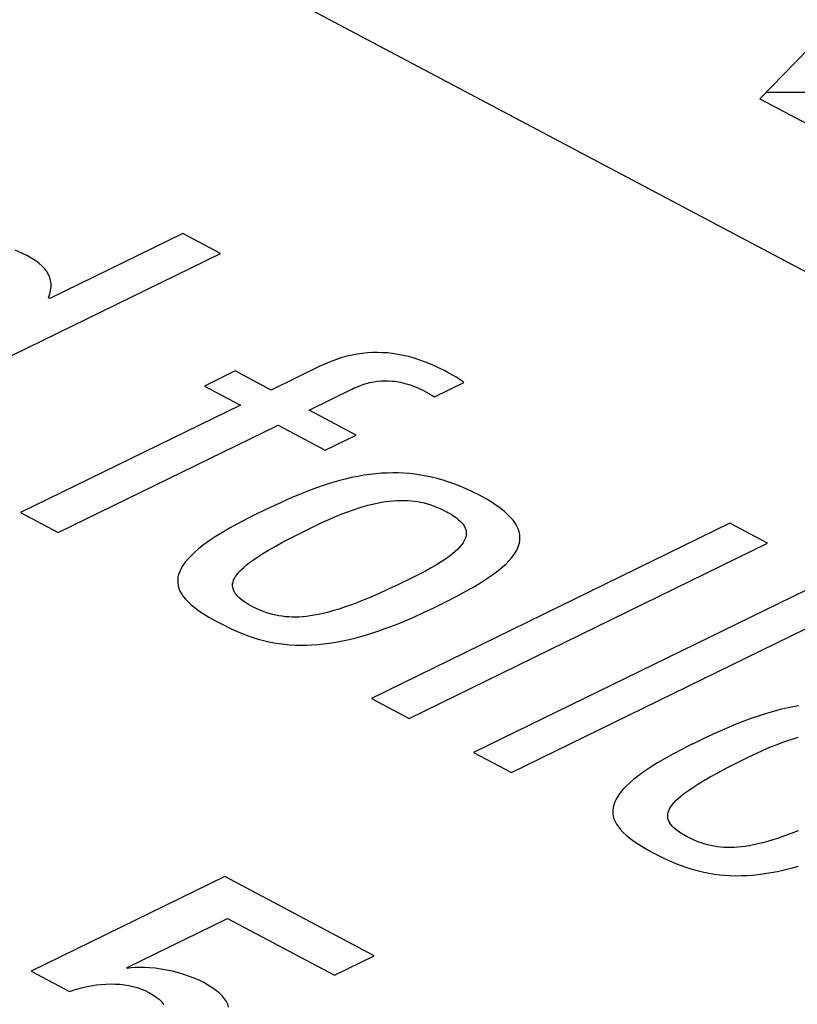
# Model space of a CAD drawing. Extents: x -840 to -217, y -121 to 557.
# Tile 116 of 145: x -356.31 to -353.67, y 490.59 to 493.92. Entities that reach past the tile are written whole.
import ezdxf

# ---------------------------------------------------------------- set-up
doc = ezdxf.new("R2010")
doc.units = 0
doc.header["$LTSCALE"] = 23.1
doc.layers.add('R912005577_AM_0', color=7, linetype='CONTINUOUS')

msp = doc.modelspace()

# ---------------------------------------------------------------- linework, layer by layer
at = {"layer": 'R912005577_AM_0', "color": 7}
for p, q in [((-369.3777, 501.394), (-333.9593, 482.6441)), ((-352.6424, 494.8416), (-353.8011, 493.65)), ((-353.7787, 493.6731), (-352.4645, 493.6706)), ((-353.8011, 493.65), (-353.18, 493.3213)), ((-355.7534, 493.1947), (-356.2035, 492.9749)), ((-355.6255, 493.1269), (-355.7534, 493.1947)), ((-356.2996, 493.1295), (-356.3201, 493.1388)), ((-356.8381, 492.5348), (-355.6255, 493.1269)), ((-356.2789, 493.1191), (-356.2996, 493.1295)), ((-356.2638, 493.1106), (-356.2789, 493.1191)), ((-356.2505, 493.1019), (-356.2638, 493.1106)), ((-356.2389, 493.0932), (-356.2505, 493.1019)), ((-356.2289, 493.0842), (-356.2389, 493.0932)), ((-356.2203, 493.0751), (-356.2289, 493.0842)), ((-356.2132, 493.0657), (-356.2203, 493.0751)), ((-356.2076, 493.0561), (-356.2132, 493.0657)), ((-356.2033, 493.0462), (-356.2076, 493.0561)), ((-356.2004, 493.036), (-356.2033, 493.0462)), ((-356.2005, 493.0025), (-356.199, 493.0142)), ((-356.199, 493.0253), (-356.2004, 493.036)), ((-356.199, 493.0142), (-356.199, 493.0253)), ((-356.2082, 492.9774), (-356.2035, 492.9902)), ((-356.2035, 492.9749), (-356.2082, 492.9774)), ((-356.2035, 492.9902), (-356.2005, 493.0025)), ((-355.2154, 492.7749), (-355.2334, 492.7691)), ((-355.1976, 492.7797), (-355.2154, 492.7749)), ((-355.1801, 492.7838), (-355.1976, 492.7797)), ((-355.1628, 492.787), (-355.1801, 492.7838)), ((-355.1457, 492.7894), (-355.1628, 492.787)), ((-355.1287, 492.7911), (-355.1457, 492.7894)), ((-355.1117, 492.792), (-355.1287, 492.7911)), ((-355.0948, 492.7923), (-355.1117, 492.792)), ((-355.0778, 492.7918), (-355.0948, 492.7923)), ((-355.0607, 492.7907), (-355.0778, 492.7918)), ((-355.0434, 492.7888), (-355.0607, 492.7907)), ((-355.0258, 492.7861), (-355.0434, 492.7888)), ((-355.008, 492.7827), (-355.0258, 492.7861)), ((-354.9897, 492.7784), (-355.008, 492.7827)), ((-354.971, 492.7732), (-354.9897, 492.7784)), ((-354.9518, 492.767), (-354.971, 492.7732)), ((-355.2896, 492.7458), (-355.4541, 492.6654)), ((-355.2704, 492.7546), (-355.2896, 492.7458)), ((-355.2517, 492.7624), (-355.2704, 492.7546)), ((-355.2334, 492.7691), (-355.2517, 492.7624)), ((-354.9321, 492.7598), (-354.9518, 492.767)), ((-354.9116, 492.7515), (-354.9321, 492.7598)), ((-354.8903, 492.742), (-354.9116, 492.7515)), ((-354.8681, 492.7311), (-354.8903, 492.742)), ((-355.5759, 492.7299), (-355.68, 492.679)), ((-355.4541, 492.6654), (-355.5759, 492.7299)), ((-354.8584, 492.726), (-354.8681, 492.7311)), ((-354.838, 492.7148), (-354.8584, 492.726)), ((-354.8295, 492.7097), (-354.838, 492.7148)), ((-354.8219, 492.7049), (-354.8295, 492.7097)), ((-354.8079, 492.6952), (-354.8219, 492.7049)), ((-355.68, 492.679), (-355.5583, 492.6146)), ((-355.1818, 492.6682), (-355.1754, 492.6713)), ((-355.1754, 492.6713), (-355.1605, 492.6778)), ((-355.1605, 492.6778), (-355.1465, 492.6831)), ((-355.1465, 492.6831), (-355.1331, 492.6874)), ((-355.1331, 492.6874), (-355.1201, 492.6909)), ((-355.1201, 492.6909), (-355.1074, 492.6935)), ((-355.1074, 492.6935), (-355.0948, 492.6954)), ((-355.0948, 492.6954), (-355.0823, 492.6965)), ((-355.0823, 492.6965), (-355.0697, 492.697)), ((-355.0697, 492.697), (-355.0569, 492.6968)), ((-355.0569, 492.6968), (-355.0439, 492.6958)), ((-355.0439, 492.6958), (-355.0372, 492.695)), ((-355.0372, 492.695), (-355.0305, 492.694)), ((-355.0305, 492.694), (-355.0167, 492.6915)), ((-355.0167, 492.6915), (-355.0023, 492.688)), ((-355.0023, 492.688), (-354.9875, 492.6836)), ((-354.9875, 492.6836), (-354.9719, 492.6781)), ((-354.9719, 492.6781), (-354.9557, 492.6714)), ((-354.9557, 492.6714), (-354.9386, 492.6634)), ((-354.9017, 492.6429), (-354.8026, 492.6913)), ((-354.8026, 492.6913), (-354.8079, 492.6952)), ((-355.3262, 492.5977), (-355.1818, 492.6682)), ((-354.9386, 492.6634), (-354.9206, 492.654)), ((-354.9206, 492.654), (-354.9017, 492.6429)), ((-355.5583, 492.6146), (-356.3024, 492.2512)), ((-355.167, 492.5134), (-355.3262, 492.5977)), ((-356.1744, 492.1835), (-355.4303, 492.5468)), ((-355.4303, 492.5468), (-355.2712, 492.4626)), ((-355.2712, 492.4626), (-355.167, 492.5134)), ((-355.1612, 492.3735), (-355.1824, 492.3692)), ((-355.1405, 492.3771), (-355.1612, 492.3735)), ((-355.1204, 492.38), (-355.1405, 492.3771)), ((-355.1006, 492.3822), (-355.1204, 492.38)), ((-355.0812, 492.3838), (-355.1006, 492.3822)), ((-355.062, 492.3848), (-355.0812, 492.3838)), ((-355.043, 492.3852), (-355.062, 492.3848)), ((-355.0242, 492.385), (-355.043, 492.3852)), ((-355.0055, 492.3842), (-355.0242, 492.385)), ((-354.9868, 492.3828), (-355.0055, 492.3842)), ((-354.9681, 492.3808), (-354.9868, 492.3828)), ((-354.9493, 492.3781), (-354.9681, 492.3808)), ((-354.9304, 492.3747), (-354.9493, 492.3781)), ((-354.9113, 492.3707), (-354.9304, 492.3747)), ((-355.2748, 492.3436), (-355.3005, 492.3348)), ((-355.2503, 492.3514), (-355.2748, 492.3436)), ((-355.2268, 492.3582), (-355.2503, 492.3514)), ((-355.2042, 492.3641), (-355.2268, 492.3582)), ((-355.1824, 492.3692), (-355.2042, 492.3641)), ((-354.8922, 492.366), (-354.9113, 492.3707)), ((-354.8728, 492.3606), (-354.8922, 492.366)), ((-354.8531, 492.3543), (-354.8728, 492.3606)), ((-354.8332, 492.3472), (-354.8531, 492.3543)), ((-354.8129, 492.3393), (-354.8332, 492.3472)), ((-354.7922, 492.3304), (-354.8129, 492.3393)), ((-355.3563, 492.3133), (-355.3871, 492.3004)), ((-355.3275, 492.3247), (-355.3563, 492.3133)), ((-355.3005, 492.3348), (-355.3275, 492.3247)), ((-354.7712, 492.3205), (-354.7922, 492.3304)), ((-354.7497, 492.3096), (-354.7712, 492.3205)), ((-354.7291, 492.2982), (-354.7497, 492.3096)), ((-355.4207, 492.2855), (-355.458, 492.2683)), ((-355.3871, 492.3004), (-355.4207, 492.2855)), ((-355.1432, 492.2711), (-355.1267, 492.2757)), ((-355.1267, 492.2757), (-355.1109, 492.2797)), ((-355.1109, 492.2797), (-355.0958, 492.283)), ((-355.0958, 492.283), (-355.0813, 492.2858)), ((-355.0813, 492.2858), (-355.0674, 492.288)), ((-355.0674, 492.288), (-355.0539, 492.2898)), ((-355.0539, 492.2898), (-355.041, 492.2911)), ((-355.041, 492.2911), (-355.0284, 492.2919)), ((-355.0284, 492.2919), (-355.0222, 492.2922)), ((-355.0222, 492.2922), (-355.0161, 492.2923)), ((-355.0161, 492.2923), (-355.0042, 492.2923)), ((-355.0042, 492.2923), (-354.9926, 492.2919)), ((-354.9926, 492.2919), (-354.9812, 492.291)), ((-354.9812, 492.291), (-354.9699, 492.2898)), ((-354.9699, 492.2898), (-354.9588, 492.2881)), ((-354.9588, 492.2881), (-354.9478, 492.2861)), ((-354.9478, 492.2861), (-354.9367, 492.2836)), ((-354.9367, 492.2836), (-354.9257, 492.2806)), ((-354.9257, 492.2806), (-354.9146, 492.2772)), ((-354.9146, 492.2772), (-354.9033, 492.2732)), ((-354.9033, 492.2732), (-354.8918, 492.2686)), ((-354.7105, 492.2871), (-354.7291, 492.2982)), ((-354.6939, 492.2763), (-354.7105, 492.2871)), ((-354.6791, 492.2657), (-354.6939, 492.2763)), ((-356.3024, 492.2512), (-356.1744, 492.1835)), ((-355.5028, 492.2467), (-355.5368, 492.2297)), ((-355.5009, 492.2477), (-355.5028, 492.2467)), ((-355.458, 492.2683), (-355.5009, 492.2477)), ((-355.2391, 492.2366), (-355.2179, 492.2453)), ((-355.2179, 492.2453), (-355.1978, 492.253)), ((-355.1978, 492.253), (-355.1787, 492.2598)), ((-355.1787, 492.2598), (-355.1605, 492.2659)), ((-355.1605, 492.2659), (-355.1432, 492.2711)), ((-354.8918, 492.2686), (-354.88, 492.2634)), ((-354.88, 492.2634), (-354.8678, 492.2575)), ((-354.8678, 492.2575), (-354.8623, 492.2546)), ((-354.8623, 492.2546), (-354.8569, 492.2517)), ((-354.8569, 492.2517), (-354.8457, 492.2452)), ((-354.8457, 492.2452), (-354.8359, 492.239)), ((-354.8359, 492.239), (-354.8274, 492.233)), ((-354.666, 492.2553), (-354.6791, 492.2657)), ((-354.6545, 492.245), (-354.666, 492.2553)), ((-354.6446, 492.2349), (-354.6545, 492.245)), ((-355.5678, 492.2135), (-355.5958, 492.1979)), ((-355.5368, 492.2297), (-355.5678, 492.2135)), ((-355.3098, 492.2044), (-355.2849, 492.2163)), ((-355.2849, 492.2163), (-355.2614, 492.227)), ((-355.2614, 492.227), (-355.2391, 492.2366)), ((-353.9027, 492.2149), (-355.1154, 491.6228)), ((-354.8274, 492.233), (-354.82, 492.2271)), ((-354.82, 492.2271), (-354.8137, 492.2213)), ((-354.8137, 492.2213), (-354.8083, 492.2156)), ((-354.8083, 492.2156), (-354.8039, 492.2099)), ((-354.8039, 492.2099), (-354.8002, 492.2042)), ((-354.6361, 492.225), (-354.6446, 492.2349)), ((-354.6289, 492.2152), (-354.6361, 492.225)), ((-354.6232, 492.2054), (-354.6289, 492.2152)), ((-354.6187, 492.1958), (-354.6232, 492.2054)), ((-353.7748, 492.1472), (-353.9027, 492.2149)), ((-355.6211, 492.183), (-355.644, 492.1687)), ((-355.5958, 492.1979), (-355.6211, 492.183)), ((-355.3865, 492.1659), (-355.3533, 492.1829)), ((-355.3533, 492.1829), (-355.3149, 492.2019)), ((-355.3149, 492.2019), (-355.3098, 492.2044)), ((-354.8002, 492.2042), (-354.7975, 492.1985)), ((-354.7975, 492.1985), (-354.7955, 492.1927)), ((-354.7949, 492.1718), (-354.7957, 492.1687)), ((-354.7955, 492.1927), (-354.7943, 492.1869)), ((-354.7944, 492.1749), (-354.7949, 492.1718)), ((-354.794, 492.181), (-354.7944, 492.1749)), ((-354.7943, 492.1869), (-354.794, 492.181)), ((-354.6154, 492.1862), (-354.6187, 492.1958)), ((-354.6134, 492.1766), (-354.6154, 492.1862)), ((-354.6125, 492.1671), (-354.6134, 492.1766)), ((-355.6827, 492.1419), (-355.6988, 492.1292)), ((-355.6644, 492.155), (-355.6827, 492.1419)), ((-355.644, 492.1687), (-355.6644, 492.155)), ((-355.4408, 492.1366), (-355.4155, 492.1506)), ((-355.4155, 492.1506), (-355.3865, 492.1659)), ((-354.9874, 491.5551), (-353.7748, 492.1472)), ((-354.8098, 492.1421), (-354.8159, 492.1348)), ((-354.8048, 492.149), (-354.8098, 492.1421)), ((-354.8009, 492.1558), (-354.8048, 492.149)), ((-354.7978, 492.1623), (-354.8009, 492.1558)), ((-354.7957, 492.1687), (-354.7978, 492.1623)), ((-354.6211, 492.1284), (-354.6171, 492.1382)), ((-354.6171, 492.1382), (-354.6144, 492.1479)), ((-354.6144, 492.1479), (-354.6129, 492.1575)), ((-354.6129, 492.1575), (-354.6125, 492.1671)), ((-355.7255, 492.1053), (-355.7362, 492.0939)), ((-355.7131, 492.117), (-355.7255, 492.1053)), ((-355.6988, 492.1292), (-355.7131, 492.117)), ((-355.4994, 492.1013), (-355.4824, 492.1122)), ((-355.4824, 492.1122), (-355.4629, 492.1239)), ((-355.4629, 492.1239), (-355.4408, 492.1366)), ((-354.8411, 492.1112), (-354.8522, 492.1026)), ((-354.8314, 492.1194), (-354.8411, 492.1112)), ((-354.823, 492.1273), (-354.8314, 492.1194)), ((-354.8159, 492.1348), (-354.823, 492.1273)), ((-354.6407, 492.098), (-354.6328, 492.1083)), ((-354.6328, 492.1083), (-354.6263, 492.1184)), ((-354.6263, 492.1184), (-354.6211, 492.1284)), ((-355.7529, 492.0722), (-355.759, 492.0618)), ((-355.7453, 492.0829), (-355.7529, 492.0722)), ((-355.7362, 492.0939), (-355.7453, 492.0829)), ((-355.5484, 492.0646), (-355.5387, 492.0729)), ((-355.5387, 492.0729), (-355.5274, 492.0818)), ((-355.5274, 492.0818), (-355.5144, 492.0912)), ((-355.5144, 492.0912), (-355.4994, 492.1013)), ((-354.895, 492.0743), (-354.9128, 492.0639)), ((-354.879, 492.0842), (-354.895, 492.0743)), ((-354.8648, 492.0936), (-354.879, 492.0842)), ((-354.8522, 492.1026), (-354.8648, 492.0936)), ((-354.6734, 492.0652), (-354.6609, 492.0765)), ((-354.6609, 492.0765), (-354.65, 492.0874)), ((-354.65, 492.0874), (-354.6407, 492.098)), ((-355.7673, 492.0418), (-355.7696, 492.0322)), ((-355.7638, 492.0517), (-355.7673, 492.0418)), ((-355.759, 492.0618), (-355.7638, 492.0517)), ((-355.5747, 492.0352), (-355.5698, 492.0421)), ((-355.5698, 492.0421), (-355.5639, 492.0492)), ((-355.5639, 492.0492), (-355.5568, 492.0567)), ((-355.5568, 492.0567), (-355.5484, 492.0646)), ((-354.9547, 492.0414), (-354.979, 492.0293)), ((-354.9326, 492.053), (-354.9547, 492.0414)), ((-354.9128, 492.0639), (-354.9326, 492.053)), ((-354.7224, 492.0288), (-354.704, 492.0414)), ((-354.704, 492.0414), (-354.6877, 492.0536)), ((-354.6877, 492.0536), (-354.6734, 492.0652)), ((-355.7696, 492.0322), (-355.7706, 492.0227)), ((-355.7706, 492.0227), (-355.7704, 492.0133)), ((-355.7704, 492.0133), (-355.769, 492.0041)), ((-355.5849, 492.0042), (-355.5846, 492.0101)), ((-355.5846, 492.0101), (-355.5834, 492.0161)), ((-355.5834, 492.0161), (-355.5814, 492.0223)), ((-355.5814, 492.0223), (-355.5785, 492.0286)), ((-355.5785, 492.0286), (-355.5747, 492.0352)), ((-355.0232, 492.008), (-355.0579, 491.9918)), ((-354.9843, 492.0267), (-355.0232, 492.008)), ((-354.979, 492.0293), (-354.9843, 492.0267)), ((-353.5568, 492.0318), (-354.7694, 491.4397)), ((-354.7668, 492.0013), (-354.7432, 492.0154)), ((-354.7432, 492.0154), (-354.7224, 492.0288)), ((-355.769, 492.0041), (-355.7665, 491.9949)), ((-355.7665, 491.9949), (-355.7628, 491.9858)), ((-355.7628, 491.9858), (-355.7579, 491.9767)), ((-355.7579, 491.9767), (-355.7517, 491.9675)), ((-355.5844, 491.9984), (-355.5849, 492.0042)), ((-355.5831, 491.9927), (-355.5844, 491.9984)), ((-355.581, 491.9871), (-355.5831, 491.9927)), ((-355.5781, 491.9814), (-355.581, 491.9871)), ((-355.5743, 491.9758), (-355.5781, 491.9814)), ((-355.5696, 491.9701), (-355.5743, 491.9758)), ((-355.0892, 491.9777), (-355.1175, 491.9655)), ((-355.0579, 491.9918), (-355.0892, 491.9777)), ((-354.824, 491.9697), (-354.7935, 491.9861)), ((-354.7935, 491.9861), (-354.7668, 492.0013)), ((-355.7517, 491.9675), (-355.7442, 491.9583)), ((-355.7442, 491.9583), (-355.7354, 491.9489)), ((-355.7354, 491.9489), (-355.725, 491.9393)), ((-355.725, 491.9393), (-355.713, 491.9296)), ((-355.564, 491.9644), (-355.5696, 491.9701)), ((-355.5574, 491.9586), (-355.564, 491.9644)), ((-355.5497, 491.9527), (-355.5574, 491.9586)), ((-355.5408, 491.9467), (-355.5497, 491.9527)), ((-355.5306, 491.9404), (-355.5408, 491.9467)), ((-355.5189, 491.934), (-355.5306, 491.9404)), ((-355.1672, 491.9453), (-355.1892, 491.9371)), ((-355.1434, 491.9547), (-355.1672, 491.9453)), ((-355.1175, 491.9655), (-355.1434, 491.9547)), ((-354.9015, 491.9305), (-354.8594, 491.9514)), ((-354.8594, 491.9514), (-354.824, 491.9697)), ((-354.6415, 491.372), (-353.4289, 491.9641)), ((-355.713, 491.9296), (-355.6992, 491.9194)), ((-355.6992, 491.9194), (-355.6834, 491.9089)), ((-355.6834, 491.9089), (-355.6653, 491.8978)), ((-355.5068, 491.9278), (-355.5189, 491.934)), ((-355.4949, 491.9224), (-355.5068, 491.9278)), ((-355.4834, 491.9176), (-355.4949, 491.9224)), ((-355.4721, 491.9135), (-355.4834, 491.9176)), ((-355.461, 491.9099), (-355.4721, 491.9135)), ((-355.4499, 491.9068), (-355.461, 491.9099)), ((-355.439, 491.9042), (-355.4499, 491.9068)), ((-355.2943, 491.9065), (-355.3086, 491.9038)), ((-355.2793, 491.9098), (-355.2943, 491.9065)), ((-355.2634, 491.9137), (-355.2793, 491.9098)), ((-355.2466, 491.9183), (-355.2634, 491.9137)), ((-355.2288, 491.9237), (-355.2466, 491.9183)), ((-355.2097, 491.9299), (-355.2288, 491.9237)), ((-355.1892, 491.9371), (-355.2097, 491.9299)), ((-354.9716, 491.8979), (-354.9384, 491.9129)), ((-354.9384, 491.9129), (-354.9036, 491.9295)), ((-354.9036, 491.9295), (-354.9015, 491.9305)), ((-355.6653, 491.8978), (-355.6445, 491.886)), ((-355.6445, 491.886), (-355.6315, 491.879)), ((-355.6315, 491.879), (-355.6183, 491.8721)), ((-355.6183, 491.8721), (-355.5959, 491.8611)), ((-355.4281, 491.902), (-355.439, 491.9042)), ((-355.4171, 491.9003), (-355.4281, 491.902)), ((-355.4061, 491.899), (-355.4171, 491.9003)), ((-355.3949, 491.8981), (-355.4061, 491.899)), ((-355.3836, 491.8976), (-355.3949, 491.8981)), ((-355.372, 491.8976), (-355.3836, 491.8976)), ((-355.3601, 491.8979), (-355.372, 491.8976)), ((-355.3479, 491.8987), (-355.3601, 491.8979)), ((-355.3353, 491.8999), (-355.3479, 491.8987)), ((-355.3222, 491.9016), (-355.3353, 491.8999)), ((-355.3086, 491.9038), (-355.3222, 491.9016)), ((-355.0626, 491.861), (-355.0336, 491.872)), ((-355.0336, 491.872), (-355.0033, 491.8842)), ((-355.0033, 491.8842), (-354.9716, 491.8979)), ((-355.5959, 491.8611), (-355.5748, 491.8514)), ((-355.5748, 491.8514), (-355.5548, 491.843)), ((-355.5548, 491.843), (-355.5354, 491.8356)), ((-355.1425, 491.8347), (-355.1169, 491.8424)), ((-355.1169, 491.8424), (-355.0903, 491.8511)), ((-355.0903, 491.8511), (-355.0626, 491.861)), ((-355.5354, 491.8356), (-355.5167, 491.8291)), ((-355.5167, 491.8291), (-355.4983, 491.8234)), ((-355.4983, 491.8234), (-355.4803, 491.8185)), ((-355.4803, 491.8185), (-355.4624, 491.8144)), ((-355.4624, 491.8144), (-355.4447, 491.8109)), ((-355.4447, 491.8109), (-355.4269, 491.808)), ((-355.4269, 491.808), (-355.4091, 491.8057)), ((-355.4091, 491.8057), (-355.3912, 491.8041)), ((-355.2974, 491.8048), (-355.2773, 491.8068)), ((-355.2773, 491.8068), (-355.2567, 491.8095)), ((-355.2567, 491.8095), (-355.2354, 491.813)), ((-355.2354, 491.813), (-355.2134, 491.8171)), ((-355.2134, 491.8171), (-355.1906, 491.8221)), ((-355.1906, 491.8221), (-355.167, 491.828)), ((-355.167, 491.828), (-355.1425, 491.8347)), ((-355.3912, 491.8041), (-355.3731, 491.803)), ((-355.3731, 491.803), (-355.3548, 491.8025)), ((-355.3548, 491.8025), (-355.3361, 491.8027)), ((-355.3361, 491.8027), (-355.317, 491.8034)), ((-355.317, 491.8034), (-355.2974, 491.8048)), ((-355.1154, 491.6228), (-354.9874, 491.5551)), ((-353.7783, 491.5721), (-353.8027, 491.5643)), ((-353.7548, 491.5789), (-353.7783, 491.5721)), ((-353.7322, 491.5848), (-353.7548, 491.5789)), ((-353.7103, 491.5899), (-353.7322, 491.5848)), ((-353.6891, 491.5942), (-353.7103, 491.5899)), ((-353.6685, 491.5978), (-353.6891, 491.5942)), ((-353.8555, 491.5455), (-353.8842, 491.5341)), ((-353.8284, 491.5555), (-353.8555, 491.5455)), ((-353.8027, 491.5643), (-353.8284, 491.5555)), ((-353.9486, 491.5063), (-353.9859, 491.489)), ((-353.9151, 491.5211), (-353.9486, 491.5063)), ((-353.8842, 491.5341), (-353.9151, 491.5211)), ((-353.9859, 491.489), (-354.0287, 491.4685)), ((-353.7458, 491.466), (-353.7257, 491.4737)), ((-353.7257, 491.4737), (-353.7066, 491.4805)), ((-353.7066, 491.4805), (-353.6885, 491.4866)), ((-353.6885, 491.4866), (-353.6712, 491.4919)), ((-354.7694, 491.4397), (-354.6415, 491.372)), ((-354.0648, 491.4505), (-354.0957, 491.4342)), ((-354.0308, 491.4675), (-354.0648, 491.4505)), ((-354.0287, 491.4685), (-354.0308, 491.4675)), ((-353.8129, 491.437), (-353.7893, 491.4477)), ((-353.7893, 491.4477), (-353.767, 491.4574)), ((-353.767, 491.4574), (-353.7458, 491.466)), ((-354.1238, 491.4186), (-354.1491, 491.4037)), ((-354.0957, 491.4342), (-354.1238, 491.4186)), ((-353.8814, 491.4035), (-353.843, 491.4226)), ((-353.843, 491.4226), (-353.8378, 491.4251)), ((-353.8378, 491.4251), (-353.8129, 491.437)), ((-354.1924, 491.3758), (-354.2106, 491.3626)), ((-354.1719, 491.3895), (-354.1924, 491.3758)), ((-354.1491, 491.4037), (-354.1719, 491.3895)), ((-353.9435, 491.3712), (-353.9146, 491.3865)), ((-353.9146, 491.3865), (-353.8814, 491.4035)), ((-354.2268, 491.3499), (-354.241, 491.3377)), ((-354.2106, 491.3626), (-354.2268, 491.3499)), ((-354.0104, 491.3329), (-353.991, 491.3446)), ((-353.991, 491.3446), (-353.9688, 491.3573)), ((-353.9688, 491.3573), (-353.9435, 491.3712)), ((-354.2641, 491.3146), (-354.2732, 491.3036)), ((-354.2534, 491.326), (-354.2641, 491.3146)), ((-354.241, 491.3377), (-354.2534, 491.326)), ((-354.0554, 491.3025), (-354.0424, 491.3119)), ((-354.0424, 491.3119), (-354.0274, 491.322)), ((-354.0274, 491.322), (-354.0104, 491.3329)), ((-354.2918, 491.2725), (-354.2953, 491.2626)), ((-354.287, 491.2826), (-354.2918, 491.2725)), ((-354.2808, 491.293), (-354.287, 491.2826)), ((-354.2732, 491.3036), (-354.2808, 491.293)), ((-354.0919, 491.2699), (-354.0848, 491.2774)), ((-354.0848, 491.2774), (-354.0764, 491.2853)), ((-354.0764, 491.2853), (-354.0667, 491.2936)), ((-354.0667, 491.2936), (-354.0554, 491.3025)), ((-354.2975, 491.2529), (-354.2985, 491.2434)), ((-354.2985, 491.2434), (-354.2983, 491.234)), ((-354.2953, 491.2626), (-354.2975, 491.2529)), ((-354.1114, 491.2368), (-354.1094, 491.243)), ((-354.1094, 491.243), (-354.1065, 491.2493)), ((-354.1065, 491.2493), (-354.1026, 491.2559)), ((-354.1026, 491.2559), (-354.0978, 491.2628)), ((-354.0978, 491.2628), (-354.0919, 491.2699)), ((-354.2983, 491.234), (-354.297, 491.2248)), ((-354.297, 491.2248), (-354.2945, 491.2156)), ((-354.2945, 491.2156), (-354.2908, 491.2065)), ((-354.2908, 491.2065), (-354.2858, 491.1974)), ((-354.1128, 491.2249), (-354.1125, 491.2308)), ((-354.1123, 491.2191), (-354.1128, 491.2249)), ((-354.1125, 491.2308), (-354.1114, 491.2368)), ((-354.111, 491.2134), (-354.1123, 491.2191)), ((-354.1089, 491.2078), (-354.111, 491.2134)), ((-354.106, 491.2021), (-354.1089, 491.2078)), ((-354.2858, 491.1974), (-354.2797, 491.1882)), ((-354.2797, 491.1882), (-354.2722, 491.179)), ((-354.2722, 491.179), (-354.2633, 491.1696)), ((-354.1022, 491.1965), (-354.106, 491.2021)), ((-354.0975, 491.1908), (-354.1022, 491.1965)), ((-354.0919, 491.1851), (-354.0975, 491.1908)), ((-354.0853, 491.1793), (-354.0919, 491.1851)), ((-354.0776, 491.1734), (-354.0853, 491.1793)), ((-354.0687, 491.1674), (-354.0776, 491.1734)), ((-353.6713, 491.1755), (-353.6952, 491.1661)), ((-354.2633, 491.1696), (-354.2529, 491.1601)), ((-354.2529, 491.1601), (-354.241, 491.1503)), ((-354.241, 491.1503), (-354.2272, 491.1402)), ((-354.2272, 491.1402), (-354.2114, 491.1296)), ((-354.0585, 491.1611), (-354.0687, 491.1674)), ((-354.0468, 491.1547), (-354.0585, 491.1611)), ((-354.0346, 491.1485), (-354.0468, 491.1547)), ((-354.0228, 491.1431), (-354.0346, 491.1485)), ((-354.0113, 491.1383), (-354.0228, 491.1431)), ((-353.7567, 491.1444), (-353.7746, 491.139)), ((-353.7376, 491.1507), (-353.7567, 491.1444)), ((-353.7172, 491.1578), (-353.7376, 491.1507)), ((-353.6952, 491.1661), (-353.7172, 491.1578)), ((-354.2114, 491.1296), (-354.1933, 491.1186)), ((-354.1933, 491.1186), (-354.1724, 491.1067)), ((-354.1724, 491.1067), (-354.1594, 491.0997)), ((-354, 491.1342), (-354.0113, 491.1383)), ((-353.9889, 491.1306), (-354, 491.1342)), ((-353.9778, 491.1275), (-353.9889, 491.1306)), ((-353.9669, 491.1249), (-353.9778, 491.1275)), ((-353.956, 491.1227), (-353.9669, 491.1249)), ((-353.945, 491.121), (-353.956, 491.1227)), ((-353.934, 491.1197), (-353.945, 491.121)), ((-353.9228, 491.1188), (-353.934, 491.1197)), ((-353.9115, 491.1183), (-353.9228, 491.1188)), ((-353.8999, 491.1183), (-353.9115, 491.1183)), ((-353.8881, 491.1186), (-353.8999, 491.1183)), ((-353.8759, 491.1194), (-353.8881, 491.1186)), ((-353.8633, 491.1206), (-353.8759, 491.1194)), ((-353.8502, 491.1223), (-353.8633, 491.1206)), ((-353.8365, 491.1245), (-353.8502, 491.1223)), ((-353.8222, 491.1272), (-353.8365, 491.1245)), ((-353.8072, 491.1305), (-353.8222, 491.1272)), ((-353.7914, 491.1344), (-353.8072, 491.1305)), ((-353.7746, 491.139), (-353.7914, 491.1344)), ((-354.1594, 491.0997), (-354.1462, 491.0929)), ((-354.1462, 491.0929), (-354.1238, 491.0818)), ((-354.1238, 491.0818), (-354.1028, 491.0721)), ((-354.1028, 491.0721), (-354.0827, 491.0637)), ((-354.0827, 491.0637), (-354.0634, 491.0563)), ((-354.0634, 491.0563), (-354.0446, 491.0498)), ((-354.0446, 491.0498), (-354.0263, 491.0441)), ((-354.0263, 491.0441), (-354.0082, 491.0393)), ((-353.7414, 491.0379), (-353.7186, 491.0429)), ((-353.7186, 491.0429), (-353.695, 491.0487)), ((-353.695, 491.0487), (-353.6704, 491.0554)), ((-355.6109, 491.0204), (-356.2659, 490.7006)), ((-355.1053, 490.7528), (-355.6109, 491.0204)), ((-354.0082, 491.0393), (-353.9904, 491.0351)), ((-353.9904, 491.0351), (-353.9726, 491.0316)), ((-353.9726, 491.0316), (-353.9549, 491.0287)), ((-353.9549, 491.0287), (-353.9371, 491.0265)), ((-353.9371, 491.0265), (-353.9192, 491.0248)), ((-353.9192, 491.0248), (-353.9011, 491.0237)), ((-353.9011, 491.0237), (-353.8827, 491.0233)), ((-353.8827, 491.0233), (-353.864, 491.0234)), ((-353.864, 491.0234), (-353.8449, 491.0241)), ((-353.8449, 491.0241), (-353.8254, 491.0255)), ((-353.8254, 491.0255), (-353.8053, 491.0276)), ((-353.8053, 491.0276), (-353.7846, 491.0303)), ((-353.7846, 491.0303), (-353.7633, 491.0337)), ((-353.7633, 491.0337), (-353.7414, 491.0379)), ((-355.941, 490.7131), (-355.6018, 490.8788)), ((-355.6018, 490.8788), (-355.2397, 490.6871)), ((-355.2397, 490.6871), (-355.1053, 490.7528)), ((-355.9412, 490.7099), (-355.941, 490.7131)), ((-355.9283, 490.7116), (-355.9412, 490.7099)), ((-355.9143, 490.7128), (-355.9283, 490.7116)), ((-355.8992, 490.7133), (-355.9143, 490.7128)), ((-355.8829, 490.7131), (-355.8992, 490.7133)), ((-355.8655, 490.7121), (-355.8829, 490.7131)), ((-355.8472, 490.7103), (-355.8655, 490.7121)), ((-355.8281, 490.7077), (-355.8472, 490.7103)), ((-355.8084, 490.7043), (-355.8281, 490.7077)), ((-356.2659, 490.7006), (-356.1365, 490.632)), ((-355.7883, 490.7), (-355.8084, 490.7043)), ((-355.7682, 490.6948), (-355.7883, 490.7)), ((-355.7527, 490.6903), (-355.7682, 490.6948)), ((-355.7335, 490.6839), (-355.7527, 490.6903)), ((-355.7152, 490.6769), (-355.7335, 490.6839)), ((-355.6981, 490.6695), (-355.7152, 490.6769)), ((-356.1197, 490.6375), (-356.1009, 490.6429)), ((-356.1009, 490.6429), (-356.0825, 490.6473)), ((-356.0825, 490.6473), (-356.0645, 490.6509)), ((-356.0645, 490.6509), (-356.0469, 490.6537)), ((-356.0469, 490.6537), (-356.0298, 490.6557)), ((-356.0298, 490.6557), (-356.0132, 490.6568)), ((-356.0132, 490.6568), (-355.9969, 490.6573)), ((-355.9969, 490.6573), (-355.9812, 490.657)), ((-355.9812, 490.657), (-355.9658, 490.656)), ((-355.9658, 490.656), (-355.9508, 490.6543)), ((-355.9508, 490.6543), (-355.9361, 490.6519)), ((-355.9361, 490.6519), (-355.9218, 490.6487)), ((-355.9218, 490.6487), (-355.9078, 490.6448)), ((-355.9078, 490.6448), (-355.9009, 490.6425)), ((-355.9009, 490.6425), (-355.8941, 490.6401)), ((-355.8941, 490.6401), (-355.8808, 490.6346)), ((-355.6823, 490.6616), (-355.6981, 490.6695)), ((-355.666, 490.6525), (-355.6823, 490.6616)), ((-355.6516, 490.6434), (-355.666, 490.6525)), ((-355.6392, 490.6343), (-355.6516, 490.6434)), ((-356.1365, 490.632), (-356.1197, 490.6375)), ((-355.8808, 490.6346), (-355.8678, 490.6282)), ((-355.8678, 490.6282), (-355.8543, 490.6206)), ((-355.8543, 490.6206), (-355.843, 490.6131)), ((-355.843, 490.6131), (-355.8337, 490.6058)), ((-355.6284, 490.6252), (-355.6392, 490.6343)), ((-355.6194, 490.6161), (-355.6284, 490.6252)), ((-355.6118, 490.607), (-355.6194, 490.6161)), ((-355.6058, 490.5978), (-355.6118, 490.607)), ((-355.8337, 490.6058), (-355.8262, 490.5985)), ((-355.8262, 490.5985), (-355.8203, 490.5913)), ((-355.8203, 490.5913), (-355.818, 490.5877)), ((-355.6013, 490.5885), (-355.6058, 490.5978)), ((-355.5982, 490.579), (-355.6013, 490.5885))]:
    msp.add_line(p, q, dxfattribs=at)

doc.saveas('drawing.dxf')
